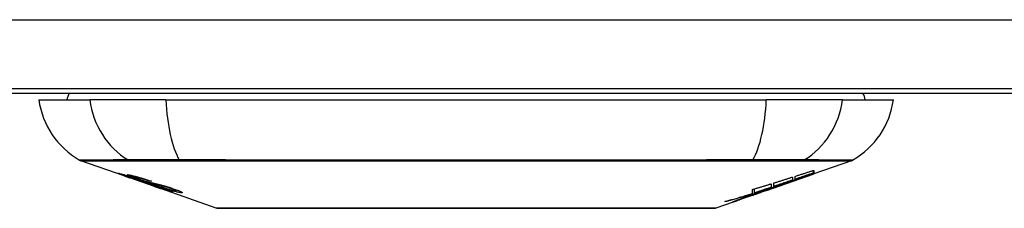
# Model space of a CAD drawing. Header units: inches. Extents: x 11 to 342, y 26 to 169.
# Tile 8 of 149: x 45.784 to 47.191, y 25.507 to 25.777. Entities that reach past the tile are written whole.
import ezdxf

# ---------------------------------------------------------------- set-up
doc = ezdxf.new("R2010")
doc.units = ezdxf.units.IN
doc.header["$MEASUREMENT"] = 0
doc.layers.add('Visible Edges(ANSI)', color=7, linetype='Continuous', lineweight=25)
doc.layers.add('Visible Tangent Edges(ANSI)', color=7, linetype='Continuous', lineweight=25)

msp = doc.modelspace()

# ---------------------------------------------------------------- linework, layer by layer
at = {"layer": 'Visible Edges(ANSI)'}
for p, q in [((82.2244, 25.6779), (10.6194, 25.6779)), ((44.9219, 25.6719), (47.9219, 25.6719)), ((45.8117, 25.6622), (45.8844, 25.6622)), ((45.9932, 25.6622), (45.8844, 25.6622)), ((45.9932, 25.6622), (46.8506, 25.6622)), ((46.9594, 25.6622), (46.8506, 25.6622)), ((46.9594, 25.6622), (47.0321, 25.6622)), ((45.9334, 25.5536), (45.8716, 25.5752)), ((46.9723, 25.5752), (46.9184, 25.5564)), ((45.9334, 25.5536), (45.9412, 25.5509)), ((45.9338, 25.5543), (45.9338, 25.555)), ((45.9412, 25.5509), (45.9416, 25.5507)), ((45.9767, 25.5384), (45.9416, 25.5507)), ((45.947, 25.5521), (45.947, 25.5535)), ((46.851, 25.5328), (46.9174, 25.556)), ((46.8882, 25.5517), (46.8882, 25.5475)), ((46.8917, 25.5487), (46.8917, 25.5528)), ((46.8967, 25.5492), (46.8967, 25.5499)), ((46.9184, 25.5565), (46.9174, 25.5562)), ((46.9174, 25.556), (46.9174, 25.5562)), ((46.9179, 25.5576), (46.9179, 25.5613)), ((46.9184, 25.5614), (46.9184, 25.557)), ((46.9184, 25.5566), (46.9184, 25.5564)), ((45.9544, 25.5479), (45.9544, 25.5483)), ((45.971, 25.5457), (45.971, 25.5464)), ((45.9771, 25.5383), (45.9869, 25.5349)), ((46.8582, 25.5368), (46.8498, 25.5339)), ((46.8577, 25.5422), (46.8577, 25.5371)), ((46.8614, 25.5384), (46.8614, 25.5433)), ((46.8765, 25.542), (46.8765, 25.5426)), ((46.0651, 25.5075), (45.9869, 25.5349)), ((45.9942, 25.5336), (45.9942, 25.5344)), ((46.0078, 25.5324), (46.0078, 25.5337)), ((46.851, 25.5328), (46.8097, 25.5184)), ((46.8229, 25.5234), (46.8229, 25.5237)), ((46.8229, 25.523), (46.8229, 25.5234)), ((46.8297, 25.527), (46.8297, 25.5278)), ((46.8304, 25.526), (46.8304, 25.5263)), ((46.8304, 25.526), (46.8304, 25.5257)), ((46.8309, 25.5282), (46.8309, 25.534)), ((46.8337, 25.5291), (46.8337, 25.5348)), ((46.8424, 25.53), (46.8424, 25.5302)), ((46.8494, 25.5323), (46.8494, 25.5324)), ((46.8498, 25.5339), (46.8498, 25.5341)), ((46.8524, 25.5334), (46.8524, 25.5338)), ((46.8545, 25.5346), (46.8545, 25.5353)), ((46.8032, 25.5161), (46.7787, 25.5075)), ((46.8032, 25.5161), (46.8032, 25.5161)), ((46.8129, 25.5195), (46.8054, 25.5169)), ((46.8054, 25.5169), (46.8054, 25.5174)), ((46.811, 25.519), (46.811, 25.5195))]:
    msp.add_line(p, q, dxfattribs=at)
at = {"layer": 'Visible Edges(ANSI)', "flags": 128}
for points in [[(45.9437, 25.5503), (45.9425, 25.5507), (45.9414, 25.5511), (45.9402, 25.5515), (45.9391, 25.5519), (45.938, 25.5523), (45.9369, 25.5527), (45.9359, 25.5531), (45.9349, 25.5534), (45.9339, 25.5538), (45.9329, 25.5541), (45.9319, 25.5545), (45.9309, 25.5549), (45.93, 25.5552), (45.9291, 25.5556), (45.9283, 25.5559), (45.9275, 25.5561), (45.9269, 25.5564), (45.9264, 25.5566), (45.9259, 25.5568), (45.9254, 25.557), (45.9251, 25.5572), (45.9249, 25.5573), (45.925, 25.5574), (45.9253, 25.5573)], [(45.9253, 25.5573), (45.9261, 25.5572), (45.9271, 25.5569), (45.9283, 25.5566), (45.9295, 25.5563), (45.9306, 25.556), (45.9317, 25.5556), (45.9329, 25.5553), (45.9342, 25.5549), (45.9355, 25.5545), (45.937, 25.554), (45.9385, 25.5535), (45.94, 25.5531), (45.9414, 25.5526), (45.9428, 25.5522), (45.9441, 25.5518), (45.9453, 25.5514), (45.9464, 25.551), (45.9476, 25.5506), (45.9488, 25.5502), (45.95, 25.5498), (45.9512, 25.5494), (45.9525, 25.549), (45.9537, 25.5485), (45.9549, 25.5481)], [(45.9341, 25.5543), (45.934, 25.5543), (45.9339, 25.5543), (45.9338, 25.5543), (45.9338, 25.5542), (45.9338, 25.5542), (45.9339, 25.5541), (45.9341, 25.554), (45.9343, 25.5539), (45.9346, 25.5538), (45.935, 25.5537), (45.9354, 25.5535), (45.936, 25.5533), (45.9366, 25.553), (45.9373, 25.5528), (45.938, 25.5525), (45.9388, 25.5522), (45.9395, 25.552), (45.9401, 25.5517), (45.9407, 25.5515), (45.9414, 25.5513), (45.9421, 25.551), (45.9428, 25.5508), (45.9434, 25.5506), (45.9442, 25.5503)], [(45.9544, 25.5479), (45.9531, 25.5484), (45.9518, 25.5488), (45.9505, 25.5492), (45.9492, 25.5497), (45.948, 25.5501), (45.9467, 25.5505), (45.9455, 25.5509), (45.9443, 25.5513), (45.9432, 25.5516), (45.9421, 25.552), (45.9411, 25.5523), (45.9401, 25.5526), (45.9393, 25.5529), (45.9385, 25.5531), (45.9378, 25.5533), (45.9371, 25.5535), (45.9366, 25.5537), (45.9361, 25.5538), (45.9356, 25.5539), (45.9352, 25.554), (45.9349, 25.5541), (45.9346, 25.5542), (45.9343, 25.5542), (45.9341, 25.5543)], [(45.9535, 25.5489), (45.9508, 25.5499), (45.9482, 25.5508), (45.946, 25.5516), (45.9443, 25.5523), (45.9431, 25.5527), (45.942, 25.5531), (45.9412, 25.5535), (45.9404, 25.5538), (45.9397, 25.5541), (45.9392, 25.5544), (45.9388, 25.5546), (45.9385, 25.5547), (45.9383, 25.5549), (45.9382, 25.555), (45.9381, 25.555), (45.9381, 25.5551), (45.9381, 25.5552), (45.9382, 25.5552), (45.9383, 25.5552), (45.9385, 25.5552), (45.9387, 25.5552), (45.939, 25.5552), (45.9393, 25.5551), (45.9396, 25.5551)], [(45.9396, 25.5551), (45.9404, 25.555), (45.9414, 25.5548), (45.9425, 25.5546), (45.9437, 25.5543), (45.945, 25.554), (45.9464, 25.5537), (45.9477, 25.5533), (45.9492, 25.5529), (45.9507, 25.5525), (45.9524, 25.5521), (45.9542, 25.5516), (45.956, 25.551), (45.9577, 25.5505), (45.9593, 25.55), (45.9609, 25.5496), (45.9623, 25.5491), (45.9636, 25.5487), (45.9649, 25.5483), (45.9663, 25.5479), (45.9676, 25.5475), (45.9689, 25.547), (45.9702, 25.5466), (45.9715, 25.5462), (45.9728, 25.5458)], [(45.9636, 25.5436), (45.9628, 25.5438), (45.962, 25.5441), (45.9612, 25.5443), (45.9603, 25.5446), (45.9594, 25.5449), (45.9584, 25.5452), (45.9574, 25.5456), (45.9564, 25.5459), (45.9554, 25.5463), (45.9544, 25.5466), (45.9535, 25.5469), (45.9527, 25.5472), (45.9519, 25.5475), (45.9511, 25.5477), (45.9504, 25.548), (45.9496, 25.5482), (45.9489, 25.5485), (45.9482, 25.5487), (45.9474, 25.549), (45.9467, 25.5493), (45.9459, 25.5495), (45.9452, 25.5498), (45.9444, 25.55), (45.9437, 25.5503)], [(45.9442, 25.5503), (45.9449, 25.5501), (45.9456, 25.5498), (45.9463, 25.5496), (45.947, 25.5493), (45.9477, 25.5491), (45.9483, 25.5489), (45.949, 25.5486), (45.9496, 25.5484), (45.9502, 25.5482), (45.9508, 25.548), (45.9512, 25.5479), (45.9517, 25.5477), (45.9521, 25.5476), (45.9525, 25.5475), (45.9529, 25.5473), (45.9533, 25.5472), (45.9537, 25.5471), (45.954, 25.547), (45.9544, 25.5469), (45.9547, 25.5468), (45.955, 25.5467), (45.9553, 25.5466), (45.9556, 25.5465), (45.9559, 25.5464)], [(45.9482, 25.5521), (45.9478, 25.5522), (45.9474, 25.5522), (45.9472, 25.5522), (45.947, 25.5522), (45.947, 25.5521), (45.9471, 25.552), (45.9473, 25.5519), (45.9474, 25.5518), (45.9477, 25.5516), (45.948, 25.5515), (45.9484, 25.5513), (45.9489, 25.5511), (45.9494, 25.5509), (45.95, 25.5507), (45.9506, 25.5504), (45.9511, 25.5502), (45.9516, 25.55), (45.9521, 25.5499), (45.9526, 25.5497), (45.9531, 25.5495), (45.9537, 25.5493), (45.9542, 25.5491), (45.9548, 25.5489), (45.9554, 25.5487)], [(45.971, 25.5457), (45.9703, 25.546), (45.9695, 25.5462), (45.9688, 25.5464), (45.9681, 25.5467), (45.9673, 25.5469), (45.9666, 25.5471), (45.9659, 25.5474), (45.9651, 25.5476), (45.9644, 25.5478), (45.9637, 25.5481), (45.963, 25.5483), (45.9622, 25.5485), (45.9615, 25.5487), (45.9608, 25.549), (45.9598, 25.5493), (45.9587, 25.5496), (45.9574, 25.5499), (45.9561, 25.5503), (45.9546, 25.5507), (45.9531, 25.5511), (45.9516, 25.5515), (45.9502, 25.5518), (45.9491, 25.552), (45.9482, 25.5521)], [(46.8614, 25.5433), (46.8625, 25.5437), (46.8636, 25.544), (46.8648, 25.5444), (46.8659, 25.5447), (46.867, 25.5451), (46.8681, 25.5454), (46.8692, 25.5458), (46.8703, 25.5461), (46.8715, 25.5465), (46.8726, 25.5468), (46.8737, 25.5472), (46.8748, 25.5475), (46.8759, 25.5479), (46.877, 25.5482), (46.8781, 25.5486), (46.8793, 25.5489), (46.8804, 25.5493), (46.8815, 25.5496), (46.8826, 25.55), (46.8837, 25.5503), (46.8848, 25.5507), (46.8859, 25.551), (46.8871, 25.5514), (46.8882, 25.5517)], [(46.8732, 25.5413), (46.8749, 25.542), (46.8766, 25.5426), (46.8784, 25.5432), (46.8802, 25.5439), (46.8819, 25.5445), (46.8837, 25.5452), (46.8855, 25.5458), (46.8873, 25.5465), (46.8892, 25.5472), (46.891, 25.5478), (46.8928, 25.5485), (46.8947, 25.5492), (46.8965, 25.5498), (46.8984, 25.5505), (46.9003, 25.5512), (46.9022, 25.5519), (46.9041, 25.5526), (46.9061, 25.5533), (46.908, 25.554), (46.91, 25.5547), (46.9119, 25.5554), (46.9139, 25.5562), (46.9159, 25.5569), (46.9179, 25.5576)], [(46.9174, 25.556), (46.9157, 25.5555), (46.914, 25.5549), (46.9123, 25.5543), (46.9107, 25.5537), (46.909, 25.5531), (46.9073, 25.5525), (46.9056, 25.5519), (46.9039, 25.5513), (46.9022, 25.5508), (46.9005, 25.5502), (46.8988, 25.5496), (46.8971, 25.549), (46.8953, 25.5484), (46.8936, 25.5478), (46.8919, 25.5472), (46.8902, 25.5466), (46.8885, 25.546), (46.8868, 25.5455), (46.8851, 25.5449), (46.8834, 25.5443), (46.8817, 25.5437), (46.8799, 25.5431), (46.8782, 25.5426), (46.8765, 25.542)], [(46.8917, 25.5528), (46.8928, 25.5532), (46.8939, 25.5536), (46.895, 25.5539), (46.8961, 25.5543), (46.8972, 25.5546), (46.8984, 25.555), (46.8995, 25.5553), (46.9006, 25.5557), (46.9017, 25.5561), (46.9028, 25.5564), (46.9039, 25.5568), (46.9051, 25.5571), (46.9062, 25.5575), (46.9073, 25.5578), (46.9084, 25.5582), (46.9095, 25.5586), (46.9106, 25.5589), (46.9117, 25.5593), (46.9129, 25.5596), (46.914, 25.56), (46.9151, 25.5604), (46.9162, 25.5607), (46.9173, 25.5611), (46.9184, 25.5614)], [(46.9179, 25.5576), (46.9168, 25.5573), (46.9157, 25.5569), (46.9146, 25.5565), (46.9135, 25.5561), (46.9125, 25.5558), (46.9114, 25.5554), (46.9103, 25.555), (46.9092, 25.5546), (46.9081, 25.5543), (46.907, 25.5539), (46.9059, 25.5535), (46.9048, 25.5531), (46.9037, 25.5528), (46.9026, 25.5524), (46.9015, 25.552), (46.9004, 25.5516), (46.8993, 25.5513), (46.8982, 25.5509), (46.8971, 25.5505), (46.896, 25.5502), (46.8949, 25.5498), (46.8939, 25.5494), (46.8928, 25.549), (46.8917, 25.5487)], [(46.9184, 25.557), (46.9176, 25.5567), (46.9167, 25.5564), (46.9158, 25.5561), (46.9149, 25.5558), (46.9141, 25.5555), (46.9132, 25.5551), (46.9123, 25.5548), (46.9114, 25.5545), (46.9105, 25.5542), (46.9096, 25.5538), (46.9087, 25.5535), (46.9077, 25.5532), (46.9068, 25.5528), (46.9059, 25.5525), (46.905, 25.5522), (46.9041, 25.5518), (46.9031, 25.5515), (46.9022, 25.5512), (46.9013, 25.5508), (46.9004, 25.5505), (46.8994, 25.5502), (46.8985, 25.5498), (46.8976, 25.5495), (46.8967, 25.5492)], [(46.8967, 25.5492), (46.8976, 25.5495), (46.8985, 25.5498), (46.8994, 25.5501), (46.9003, 25.5504), (46.9012, 25.5507), (46.9021, 25.551), (46.903, 25.5513), (46.9039, 25.5516), (46.9048, 25.5519), (46.9057, 25.5523), (46.9066, 25.5526), (46.9075, 25.5529), (46.9085, 25.5532), (46.9094, 25.5535), (46.9103, 25.5538), (46.9112, 25.5541), (46.9121, 25.5544), (46.913, 25.5547), (46.9139, 25.555), (46.9148, 25.5554), (46.9157, 25.5557), (46.9166, 25.556), (46.9175, 25.5563), (46.9184, 25.5566)], [(45.9746, 25.5422), (45.9738, 25.5424), (45.9728, 25.5427), (45.9719, 25.543), (45.9709, 25.5433), (45.9698, 25.5436), (45.9687, 25.5439), (45.9676, 25.5442), (45.9665, 25.5446), (45.9655, 25.5449), (45.9644, 25.5452), (45.9635, 25.5455), (45.9626, 25.5458), (45.9618, 25.5461), (45.961, 25.5464), (45.9602, 25.5466), (45.9595, 25.5469), (45.9587, 25.5471), (45.958, 25.5474), (45.9572, 25.5476), (45.9565, 25.5479), (45.9558, 25.5481), (45.955, 25.5484), (45.9543, 25.5486), (45.9535, 25.5489)], [(45.9549, 25.5481), (45.9549, 25.5481), (45.9548, 25.5481), (45.9548, 25.5481), (45.9548, 25.5481), (45.9548, 25.5481), (45.9548, 25.5481), (45.9547, 25.5481), (45.9547, 25.5481), (45.9547, 25.5481), (45.9547, 25.548), (45.9546, 25.548), (45.9546, 25.548), (45.9546, 25.548), (45.9546, 25.548), (45.9546, 25.548), (45.9545, 25.548), (45.9545, 25.548), (45.9545, 25.548), (45.9545, 25.548), (45.9545, 25.548), (45.9544, 25.548), (45.9544, 25.5479), (45.9544, 25.5479), (45.9544, 25.5479)], [(45.9554, 25.5487), (45.9561, 25.5485), (45.9568, 25.5482), (45.9575, 25.548), (45.9583, 25.5477), (45.959, 25.5475), (45.9597, 25.5472), (45.9605, 25.547), (45.9611, 25.5468), (45.9617, 25.5466), (45.9623, 25.5464), (45.9628, 25.5463), (45.9633, 25.5461), (45.9637, 25.546), (45.9642, 25.5459), (45.9646, 25.5457), (45.965, 25.5456), (45.9654, 25.5455), (45.9658, 25.5454), (45.9662, 25.5453), (45.9666, 25.5452), (45.9669, 25.5451), (45.9673, 25.545), (45.9676, 25.5449), (45.9679, 25.5448)], [(45.9559, 25.5464), (45.9562, 25.5463), (45.9566, 25.5462), (45.957, 25.5461), (45.9574, 25.546), (45.9579, 25.5458), (45.9583, 25.5457), (45.9588, 25.5456), (45.9593, 25.5454), (45.9598, 25.5453), (45.9603, 25.5452), (45.9608, 25.545), (45.9614, 25.5449), (45.9619, 25.5447), (45.9624, 25.5446), (45.963, 25.5444), (45.9635, 25.5443), (45.964, 25.5442), (45.9645, 25.544), (45.9651, 25.5439), (45.9657, 25.5437), (45.9663, 25.5436), (45.9669, 25.5434), (45.9675, 25.5432), (45.9681, 25.543)], [(45.978, 25.5395), (45.9773, 25.5397), (45.9767, 25.5399), (45.976, 25.5401), (45.9753, 25.5403), (45.9746, 25.5405), (45.974, 25.5407), (45.9734, 25.5408), (45.9728, 25.541), (45.9723, 25.5411), (45.9718, 25.5413), (45.9713, 25.5414), (45.9709, 25.5415), (45.9704, 25.5416), (45.9699, 25.5418), (45.9695, 25.5419), (45.9689, 25.542), (45.9684, 25.5422), (45.9678, 25.5423), (45.9672, 25.5425), (45.9665, 25.5427), (45.9658, 25.5429), (45.965, 25.5431), (45.9643, 25.5434), (45.9636, 25.5436)], [(45.9679, 25.5448), (45.9684, 25.5447), (45.9689, 25.5446), (45.9694, 25.5444), (45.9699, 25.5443), (45.9705, 25.5442), (45.9711, 25.544), (45.9718, 25.5439), (45.9724, 25.5437), (45.9731, 25.5436), (45.9738, 25.5434), (45.9745, 25.5433), (45.9752, 25.5431), (45.9759, 25.543), (45.9766, 25.5428), (45.9773, 25.5426), (45.978, 25.5425), (45.9787, 25.5423), (45.9794, 25.5422), (45.9801, 25.542), (45.9808, 25.5418), (45.9815, 25.5417), (45.9823, 25.5415), (45.983, 25.5413), (45.9837, 25.5411)], [(45.9681, 25.543), (45.9688, 25.5428), (45.9695, 25.5426), (45.9703, 25.5424), (45.9712, 25.5421), (45.972, 25.5419), (45.9729, 25.5416), (45.9739, 25.5413), (45.9748, 25.541), (45.9757, 25.5407), (45.9766, 25.5405), (45.9773, 25.5402), (45.9781, 25.54), (45.9787, 25.5398), (45.9793, 25.5396), (45.98, 25.5393), (45.9806, 25.5391), (45.9812, 25.5389), (45.9819, 25.5387), (45.9825, 25.5385), (45.9831, 25.5383), (45.9838, 25.5381), (45.9844, 25.5379), (45.985, 25.5376), (45.9857, 25.5374)], [(45.9728, 25.5458), (45.9727, 25.5457), (45.9727, 25.5457), (45.9726, 25.5457), (45.9725, 25.5457), (45.9724, 25.5457), (45.9724, 25.5457), (45.9723, 25.5457), (45.9722, 25.5457), (45.9721, 25.5457), (45.9721, 25.5457), (45.972, 25.5457), (45.9719, 25.5457), (45.9718, 25.5457), (45.9718, 25.5457), (45.9717, 25.5457), (45.9716, 25.5457), (45.9715, 25.5457), (45.9715, 25.5457), (45.9714, 25.5457), (45.9713, 25.5457), (45.9712, 25.5457), (45.9712, 25.5457), (45.9711, 25.5457), (45.971, 25.5457)], [(45.9931, 25.5378), (45.9924, 25.538), (45.9916, 25.5382), (45.9908, 25.5384), (45.99, 25.5386), (45.9891, 25.5388), (45.9883, 25.539), (45.9875, 25.5392), (45.9868, 25.5393), (45.9861, 25.5395), (45.9854, 25.5396), (45.9848, 25.5398), (45.9842, 25.5399), (45.9835, 25.54), (45.9829, 25.5402), (45.9822, 25.5403), (45.9816, 25.5405), (45.9808, 25.5407), (45.98, 25.5408), (45.9792, 25.541), (45.9783, 25.5412), (45.9774, 25.5415), (45.9765, 25.5417), (45.9755, 25.5419), (45.9746, 25.5422)], [(46.0025, 25.5305), (46.0023, 25.5305), (46.002, 25.5306), (46.0016, 25.5307), (46.0012, 25.5307), (46.0008, 25.5309), (46.0003, 25.531), (45.9997, 25.5311), (45.9991, 25.5313), (45.9984, 25.5315), (45.9976, 25.5318), (45.9966, 25.532), (45.9954, 25.5324), (45.994, 25.5329), (45.9923, 25.5334), (45.9906, 25.534), (45.9889, 25.5346), (45.9872, 25.5351), (45.9857, 25.5357), (45.9841, 25.5362), (45.9826, 25.5367), (45.9811, 25.5373), (45.9795, 25.5378), (45.9779, 25.5383), (45.9764, 25.5389)], [(45.9764, 25.5389), (45.9764, 25.5389), (45.9764, 25.5389), (45.9764, 25.5389), (45.9765, 25.5389), (45.9765, 25.5389), (45.9765, 25.5389), (45.9765, 25.5389), (45.9766, 25.5389), (45.9766, 25.5389), (45.9766, 25.5389), (45.9766, 25.5389), (45.9767, 25.5389), (45.9767, 25.5389), (45.9767, 25.5389), (45.9767, 25.5389), (45.9768, 25.5389), (45.9768, 25.5389), (45.9768, 25.5389), (45.9768, 25.5389), (45.9769, 25.5389), (45.9769, 25.5389), (45.9769, 25.5389), (45.9769, 25.5389), (45.977, 25.5389)], [(45.9767, 25.5384), (45.9767, 25.5384), (45.9768, 25.5384), (45.9768, 25.5384), (45.9768, 25.5384), (45.9768, 25.5384), (45.9768, 25.5384), (45.9768, 25.5384), (45.9769, 25.5384), (45.9769, 25.5384), (45.9769, 25.5384), (45.9769, 25.5384), (45.9769, 25.5384), (45.9769, 25.5384), (45.977, 25.5384), (45.977, 25.5384), (45.977, 25.5384), (45.977, 25.5383), (45.977, 25.5383), (45.977, 25.5383), (45.9771, 25.5383), (45.9771, 25.5383), (45.9771, 25.5383), (45.9771, 25.5383), (45.9771, 25.5383)], [(45.977, 25.5389), (45.9786, 25.5383), (45.9802, 25.5377), (45.9818, 25.5372), (45.9834, 25.5367), (45.985, 25.5361), (45.9864, 25.5357), (45.9877, 25.5352), (45.9886, 25.5349), (45.9894, 25.5347), (45.9899, 25.5345), (45.9904, 25.5344), (45.9908, 25.5343), (45.9912, 25.5341), (45.9916, 25.534), (45.9919, 25.5339), (45.9922, 25.5339), (45.9925, 25.5338), (45.9927, 25.5337), (45.993, 25.5337), (45.9932, 25.5336), (45.9933, 25.5336), (45.9935, 25.5336), (45.9937, 25.5335), (45.9938, 25.5335)], [(45.985, 25.5372), (45.9847, 25.5373), (45.9844, 25.5374), (45.9841, 25.5375), (45.9838, 25.5377), (45.9835, 25.5378), (45.9832, 25.5379), (45.9829, 25.538), (45.9825, 25.5381), (45.9822, 25.5382), (45.9819, 25.5383), (45.9816, 25.5384), (45.9813, 25.5385), (45.981, 25.5386), (45.9807, 25.5387), (45.9804, 25.5388), (45.9801, 25.5389), (45.9799, 25.539), (45.9796, 25.539), (45.9793, 25.5391), (45.979, 25.5392), (45.9788, 25.5393), (45.9785, 25.5394), (45.9783, 25.5395), (45.978, 25.5395)], [(45.9837, 25.5411), (45.9846, 25.5409), (45.9854, 25.5407), (45.9863, 25.5405), (45.9873, 25.5402), (45.9882, 25.5399), (45.9893, 25.5397), (45.9903, 25.5394), (45.9913, 25.5391), (45.9922, 25.5388), (45.9931, 25.5386), (45.9939, 25.5383), (45.9947, 25.5381), (45.9953, 25.5379), (45.996, 25.5377), (45.9966, 25.5375), (45.9973, 25.5373), (45.9979, 25.5371), (45.9985, 25.5369), (45.9992, 25.5367), (45.9998, 25.5365), (46.0004, 25.5363), (46.0011, 25.5361), (46.0017, 25.5359), (46.0023, 25.5356)], [(45.9938, 25.5335), (45.9939, 25.5335), (45.9939, 25.5335), (45.994, 25.5335), (45.9941, 25.5335), (45.9941, 25.5335), (45.9941, 25.5335), (45.9942, 25.5336), (45.9942, 25.5336), (45.9942, 25.5336), (45.9941, 25.5336), (45.9941, 25.5337), (45.994, 25.5337), (45.9939, 25.5338), (45.9938, 25.5338), (45.9937, 25.5339), (45.9936, 25.534), (45.9934, 25.5341), (45.9931, 25.5342), (45.9927, 25.5344), (45.9917, 25.5348), (45.9904, 25.5353), (45.9888, 25.5359), (45.987, 25.5365), (45.985, 25.5372)], [(46.0149, 25.5294), (46.0144, 25.5294), (46.0139, 25.5295), (46.0133, 25.5296), (46.0126, 25.5297), (46.0119, 25.5299), (46.0112, 25.53), (46.0103, 25.5302), (46.0094, 25.5304), (46.0084, 25.5307), (46.0073, 25.531), (46.0059, 25.5313), (46.0045, 25.5317), (46.0028, 25.5322), (46.001, 25.5328), (45.9992, 25.5333), (45.9975, 25.5338), (45.9959, 25.5344), (45.9944, 25.5349), (45.9929, 25.5353), (45.9914, 25.5358), (45.99, 25.5363), (45.9885, 25.5368), (45.987, 25.5373), (45.9856, 25.5378)], [(45.9856, 25.5378), (45.9857, 25.5378), (45.9858, 25.5378), (45.9858, 25.5378), (45.9859, 25.5378), (45.986, 25.5378), (45.9861, 25.5378), (45.9861, 25.5378), (45.9862, 25.5378), (45.9863, 25.5378), (45.9864, 25.5378), (45.9865, 25.5377), (45.9865, 25.5377), (45.9866, 25.5377), (45.9867, 25.5377), (45.9868, 25.5377), (45.9869, 25.5377), (45.9869, 25.5377), (45.987, 25.5377), (45.9871, 25.5377), (45.9872, 25.5377), (45.9873, 25.5377), (45.9873, 25.5377), (45.9874, 25.5377), (45.9875, 25.5377)], [(45.9857, 25.5374), (45.9911, 25.5355), (45.9957, 25.5338), (45.9982, 25.5328), (45.9993, 25.5324), (46.0001, 25.5321), (46.0007, 25.5318), (46.0012, 25.5316), (46.0016, 25.5314), (46.0019, 25.5313), (46.0021, 25.5312), (46.0023, 25.5311), (46.0025, 25.531), (46.0026, 25.5309), (46.0027, 25.5308), (46.0028, 25.5307), (46.0029, 25.5307), (46.0029, 25.5306), (46.0029, 25.5306), (46.0029, 25.5306), (46.0029, 25.5305), (46.0028, 25.5305), (46.0027, 25.5305), (46.0026, 25.5305), (46.0025, 25.5305)], [(45.9875, 25.5377), (45.9888, 25.5372), (45.9901, 25.5368), (45.9914, 25.5363), (45.9927, 25.5359), (45.994, 25.5355), (45.9953, 25.5351), (45.9966, 25.5347), (45.9978, 25.5343), (45.9989, 25.534), (45.9999, 25.5337), (46.0007, 25.5335), (46.0014, 25.5333), (46.002, 25.5331), (46.0026, 25.533), (46.0031, 25.5329), (46.0036, 25.5328), (46.004, 25.5327), (46.0045, 25.5326), (46.0048, 25.5325), (46.0052, 25.5324), (46.0055, 25.5324), (46.0058, 25.5323), (46.0061, 25.5323), (46.0064, 25.5323)], [(46.0003, 25.5356), (46, 25.5357), (45.9997, 25.5358), (45.9994, 25.5359), (45.9991, 25.536), (45.9988, 25.5361), (45.9985, 25.5362), (45.9982, 25.5363), (45.9979, 25.5364), (45.9976, 25.5365), (45.9973, 25.5366), (45.9969, 25.5367), (45.9966, 25.5368), (45.9963, 25.5369), (45.996, 25.537), (45.9957, 25.5371), (45.9954, 25.5372), (45.9951, 25.5372), (45.9948, 25.5373), (45.9945, 25.5374), (45.9942, 25.5375), (45.9939, 25.5376), (45.9937, 25.5377), (45.9934, 25.5377), (45.9931, 25.5378)], [(46.8309, 25.534), (46.832, 25.5343), (46.8331, 25.5346), (46.8343, 25.535), (46.8354, 25.5353), (46.8365, 25.5357), (46.8376, 25.536), (46.8387, 25.5363), (46.8398, 25.5367), (46.841, 25.537), (46.8421, 25.5374), (46.8432, 25.5377), (46.8443, 25.538), (46.8454, 25.5384), (46.8465, 25.5387), (46.8477, 25.5391), (46.8488, 25.5394), (46.8499, 25.5397), (46.851, 25.5401), (46.8521, 25.5404), (46.8532, 25.5408), (46.8543, 25.5411), (46.8554, 25.5415), (46.8566, 25.5418), (46.8577, 25.5422)], [(46.8577, 25.5371), (46.8567, 25.5368), (46.8557, 25.5365), (46.8547, 25.5361), (46.8537, 25.5358), (46.8527, 25.5355), (46.8517, 25.5351), (46.8507, 25.5348), (46.8497, 25.5344), (46.8487, 25.5341), (46.8477, 25.5338), (46.8467, 25.5334), (46.8457, 25.5331), (46.8447, 25.5328), (46.8437, 25.5324), (46.8427, 25.5321), (46.8417, 25.5318), (46.8407, 25.5314), (46.8397, 25.5311), (46.8387, 25.5307), (46.8377, 25.5304), (46.8367, 25.5301), (46.8357, 25.5297), (46.8347, 25.5294), (46.8337, 25.5291)], [(46.8337, 25.5291), (46.8347, 25.5294), (46.8357, 25.5297), (46.8367, 25.53), (46.8378, 25.5303), (46.8388, 25.5306), (46.8398, 25.531), (46.8408, 25.5313), (46.8419, 25.5316), (46.8429, 25.5319), (46.8439, 25.5322), (46.8449, 25.5326), (46.8459, 25.5329), (46.847, 25.5332), (46.848, 25.5335), (46.849, 25.5339), (46.85, 25.5342), (46.851, 25.5345), (46.8521, 25.5348), (46.8531, 25.5351), (46.8541, 25.5355), (46.8551, 25.5358), (46.8561, 25.5361), (46.8572, 25.5364), (46.8582, 25.5368)], [(46.8498, 25.5339), (46.8508, 25.5342), (46.8517, 25.5345), (46.8527, 25.5348), (46.8537, 25.5351), (46.8547, 25.5354), (46.8556, 25.5357), (46.8566, 25.536), (46.8576, 25.5363), (46.8586, 25.5366), (46.8595, 25.5369), (46.8605, 25.5372), (46.8615, 25.5376), (46.8625, 25.5379), (46.8634, 25.5382), (46.8644, 25.5385), (46.8654, 25.5388), (46.8664, 25.5391), (46.8673, 25.5394), (46.8683, 25.5398), (46.8693, 25.5401), (46.8703, 25.5404), (46.8712, 25.5407), (46.8722, 25.541), (46.8732, 25.5413)], [(46.8765, 25.542), (46.8755, 25.5416), (46.8745, 25.5412), (46.8735, 25.5409), (46.8725, 25.5405), (46.8714, 25.5401), (46.8704, 25.5398), (46.8694, 25.5394), (46.8683, 25.539), (46.8673, 25.5387), (46.8662, 25.5383), (46.8652, 25.5379), (46.8642, 25.5375), (46.8631, 25.5372), (46.8621, 25.5368), (46.861, 25.5364), (46.86, 25.5361), (46.859, 25.5357), (46.8579, 25.5353), (46.8569, 25.5349), (46.8558, 25.5346), (46.8548, 25.5342), (46.8537, 25.5338), (46.8527, 25.5335), (46.8517, 25.5331)], [(46.8882, 25.5475), (46.8871, 25.5471), (46.8859, 25.5467), (46.8848, 25.5463), (46.8837, 25.546), (46.8826, 25.5456), (46.8815, 25.5452), (46.8804, 25.5448), (46.8793, 25.5444), (46.8781, 25.5441), (46.877, 25.5437), (46.8759, 25.5433), (46.8748, 25.5429), (46.8737, 25.5426), (46.8726, 25.5422), (46.8715, 25.5418), (46.8703, 25.5414), (46.8692, 25.541), (46.8681, 25.5407), (46.867, 25.5403), (46.8659, 25.5399), (46.8648, 25.5395), (46.8636, 25.5392), (46.8625, 25.5388), (46.8614, 25.5384)], [(46.0064, 25.5323), (46.0066, 25.5323), (46.0068, 25.5323), (46.007, 25.5322), (46.0071, 25.5322), (46.0073, 25.5322), (46.0074, 25.5323), (46.0075, 25.5323), (46.0076, 25.5323), (46.0077, 25.5323), (46.0077, 25.5323), (46.0078, 25.5324), (46.0078, 25.5324), (46.0077, 25.5325), (46.0077, 25.5326), (46.0076, 25.5327), (46.0074, 25.5328), (46.0071, 25.533), (46.0066, 25.5332), (46.0059, 25.5335), (46.0051, 25.5339), (46.0041, 25.5342), (46.0029, 25.5347), (46.0017, 25.5351), (46.0003, 25.5356)], [(46.0023, 25.5356), (46.0051, 25.5347), (46.0078, 25.5337), (46.0099, 25.533), (46.0114, 25.5324), (46.0124, 25.5319), (46.0133, 25.5316), (46.0141, 25.5312), (46.0147, 25.5309), (46.0152, 25.5306), (46.0157, 25.5304), (46.016, 25.5302), (46.0162, 25.53), (46.0164, 25.5299), (46.0164, 25.5297), (46.0165, 25.5296), (46.0164, 25.5296), (46.0164, 25.5295), (46.0163, 25.5294), (46.0161, 25.5294), (46.016, 25.5294), (46.0158, 25.5294), (46.0155, 25.5294), (46.0152, 25.5294), (46.0149, 25.5294)], [(46.7912, 25.5166), (46.7928, 25.5171), (46.7945, 25.5175), (46.7962, 25.518), (46.7978, 25.5185), (46.7995, 25.5189), (46.8011, 25.5194), (46.8028, 25.5199), (46.8045, 25.5204), (46.8061, 25.5208), (46.8078, 25.5213), (46.8095, 25.5218), (46.8111, 25.5223), (46.8128, 25.5228), (46.8144, 25.5233), (46.8161, 25.5237), (46.8177, 25.5242), (46.8194, 25.5247), (46.821, 25.5252), (46.8227, 25.5257), (46.8243, 25.5262), (46.826, 25.5267), (46.8276, 25.5272), (46.8293, 25.5277), (46.8309, 25.5282)], [(46.8297, 25.527), (46.8281, 25.5265), (46.8265, 25.5261), (46.8249, 25.5256), (46.8233, 25.5252), (46.8217, 25.5247), (46.8201, 25.5242), (46.8185, 25.5238), (46.8169, 25.5233), (46.8153, 25.5229), (46.8137, 25.5224), (46.8121, 25.522), (46.8105, 25.5216), (46.8089, 25.5211), (46.8073, 25.5207), (46.8057, 25.5203), (46.8041, 25.5199), (46.8025, 25.5194), (46.8008, 25.519), (46.7992, 25.5186), (46.7976, 25.5182), (46.796, 25.5178), (46.7944, 25.5174), (46.7928, 25.517), (46.7912, 25.5166)], [(46.8037, 25.5167), (46.8039, 25.5168), (46.8041, 25.5169), (46.8044, 25.517), (46.8048, 25.5172), (46.8052, 25.5174), (46.8057, 25.5175), (46.8063, 25.5178), (46.8069, 25.518), (46.8075, 25.5182), (46.8082, 25.5185), (46.8089, 25.5188), (46.8097, 25.5191), (46.8105, 25.5194), (46.8114, 25.5197), (46.8122, 25.52), (46.8131, 25.5203), (46.8141, 25.5207), (46.815, 25.521), (46.816, 25.5213), (46.8169, 25.5217), (46.8179, 25.522), (46.8189, 25.5224), (46.8199, 25.5227), (46.8209, 25.523)], [(46.8229, 25.5234), (46.8225, 25.5233), (46.822, 25.5231), (46.8215, 25.5229), (46.8211, 25.5228), (46.8206, 25.5226), (46.8201, 25.5225), (46.8197, 25.5223), (46.8192, 25.5221), (46.8188, 25.522), (46.8183, 25.5218), (46.8179, 25.5217), (46.8174, 25.5215), (46.817, 25.5214), (46.8166, 25.5212), (46.8162, 25.5211), (46.8158, 25.5209), (46.8154, 25.5208), (46.8151, 25.5207), (46.8148, 25.5205), (46.8144, 25.5204), (46.8142, 25.5203), (46.8139, 25.5202), (46.8136, 25.5201), (46.8134, 25.52)], [(46.8545, 25.5346), (46.853, 25.5341), (46.8515, 25.5336), (46.85, 25.5331), (46.8485, 25.5326), (46.847, 25.5321), (46.8454, 25.5316), (46.8439, 25.5311), (46.8424, 25.5306), (46.8409, 25.5301), (46.8393, 25.5296), (46.8378, 25.5292), (46.8363, 25.5287), (46.8347, 25.5282), (46.8332, 25.5277), (46.8317, 25.5272), (46.8301, 25.5267), (46.8286, 25.5262), (46.827, 25.5258), (46.8255, 25.5253), (46.824, 25.5248), (46.8224, 25.5243), (46.8209, 25.5239), (46.8194, 25.5234), (46.8178, 25.5229)], [(46.8178, 25.5229), (46.8183, 25.5231), (46.8188, 25.5233), (46.8193, 25.5234), (46.8198, 25.5236), (46.8203, 25.5238), (46.8208, 25.524), (46.8213, 25.5241), (46.8218, 25.5243), (46.8223, 25.5245), (46.8228, 25.5246), (46.8233, 25.5248), (46.8238, 25.525), (46.8242, 25.5251), (46.8247, 25.5253), (46.8252, 25.5255), (46.8257, 25.5257), (46.8262, 25.5258), (46.8267, 25.526), (46.8272, 25.5262), (46.8277, 25.5263), (46.8282, 25.5265), (46.8287, 25.5267), (46.8292, 25.5268), (46.8297, 25.527)], [(46.8209, 25.523), (46.8219, 25.5234), (46.8229, 25.5237), (46.8239, 25.5241), (46.8249, 25.5244), (46.8259, 25.5248), (46.8269, 25.5251), (46.8279, 25.5254), (46.8289, 25.5257), (46.8298, 25.5261), (46.8308, 25.5264), (46.8317, 25.5267), (46.8327, 25.527), (46.8336, 25.5273), (46.8345, 25.5276), (46.8354, 25.5279), (46.8363, 25.5282), (46.8372, 25.5285), (46.838, 25.5288), (46.8388, 25.5291), (46.8397, 25.5293), (46.8405, 25.5296), (46.8412, 25.5298), (46.842, 25.5301), (46.8427, 25.5303)], [(46.8419, 25.5296), (46.8412, 25.5294), (46.8404, 25.5291), (46.8396, 25.5288), (46.8388, 25.5286), (46.8381, 25.5283), (46.8373, 25.528), (46.8365, 25.5277), (46.8357, 25.5274), (46.8348, 25.5272), (46.834, 25.5269), (46.8332, 25.5266), (46.8324, 25.5263), (46.8316, 25.526), (46.8308, 25.5257), (46.83, 25.5255), (46.8292, 25.5252), (46.8284, 25.5249), (46.8276, 25.5246), (46.8268, 25.5243), (46.826, 25.5241), (46.8252, 25.5238), (46.8244, 25.5235), (46.8237, 25.5233), (46.8229, 25.523)], [(46.8419, 25.5298), (46.8417, 25.5297), (46.8414, 25.5297), (46.8411, 25.5296), (46.8408, 25.5295), (46.8405, 25.5294), (46.8401, 25.5292), (46.8397, 25.5291), (46.8393, 25.529), (46.8388, 25.5288), (46.8384, 25.5287), (46.8379, 25.5285), (46.8374, 25.5284), (46.8369, 25.5282), (46.8364, 25.528), (46.8358, 25.5278), (46.8352, 25.5276), (46.8347, 25.5274), (46.8341, 25.5272), (46.8335, 25.527), (46.8329, 25.5268), (46.8323, 25.5266), (46.8317, 25.5264), (46.831, 25.5262), (46.8304, 25.526)], [(46.8304, 25.5257), (46.8308, 25.5258), (46.8313, 25.526), (46.8317, 25.5261), (46.8321, 25.5263), (46.8326, 25.5264), (46.833, 25.5266), (46.8335, 25.5267), (46.8339, 25.5269), (46.8344, 25.5271), (46.8348, 25.5272), (46.8353, 25.5274), (46.8358, 25.5275), (46.8362, 25.5277), (46.8366, 25.5278), (46.8371, 25.528), (46.8375, 25.5281), (46.8379, 25.5283), (46.8383, 25.5284), (46.8387, 25.5286), (46.8391, 25.5287), (46.8394, 25.5288), (46.8398, 25.529), (46.8401, 25.5291), (46.8404, 25.5292)], [(46.8404, 25.5292), (46.8407, 25.5293), (46.8409, 25.5294), (46.8411, 25.5294), (46.8413, 25.5295), (46.8415, 25.5296), (46.8416, 25.5296), (46.8418, 25.5297), (46.8419, 25.5297), (46.842, 25.5298), (46.8421, 25.5298), (46.8422, 25.5299), (46.8423, 25.5299), (46.8424, 25.5299), (46.8424, 25.5299), (46.8424, 25.5299), (46.8424, 25.53), (46.8424, 25.53), (46.8424, 25.53), (46.8424, 25.5299), (46.8423, 25.5299), (46.8422, 25.5299), (46.8421, 25.5299), (46.842, 25.5299), (46.8419, 25.5298)], [(46.8494, 25.5323), (46.8494, 25.5323), (46.8493, 25.5323), (46.8492, 25.5322), (46.849, 25.5322), (46.8489, 25.5321), (46.8487, 25.532), (46.8484, 25.532), (46.8482, 25.5319), (46.848, 25.5318), (46.8477, 25.5317), (46.8474, 25.5316), (46.8471, 25.5315), (46.8467, 25.5313), (46.8464, 25.5312), (46.846, 25.5311), (46.8456, 25.5309), (46.8452, 25.5308), (46.8447, 25.5306), (46.8443, 25.5305), (46.8439, 25.5303), (46.8434, 25.5302), (46.8429, 25.53), (46.8424, 25.5298), (46.8419, 25.5296)], [(46.8427, 25.5303), (46.8434, 25.5305), (46.844, 25.5307), (46.8446, 25.5309), (46.8452, 25.5311), (46.8457, 25.5313), (46.8462, 25.5315), (46.8467, 25.5316), (46.8472, 25.5317), (46.8476, 25.5319), (46.848, 25.532), (46.8483, 25.5321), (46.8486, 25.5322), (46.8489, 25.5323), (46.8491, 25.5323), (46.8493, 25.5324), (46.8495, 25.5324), (46.8496, 25.5325), (46.8497, 25.5325), (46.8498, 25.5325), (46.8498, 25.5325), (46.8497, 25.5325), (46.8497, 25.5324), (46.8496, 25.5324), (46.8494, 25.5323)], [(46.8449, 25.5311), (46.8453, 25.5313), (46.8457, 25.5314), (46.8461, 25.5316), (46.8465, 25.5317), (46.8469, 25.5318), (46.8473, 25.532), (46.8478, 25.5321), (46.8482, 25.5323), (46.8486, 25.5324), (46.849, 25.5326), (46.8494, 25.5327), (46.8498, 25.5329), (46.8502, 25.533), (46.8506, 25.5332), (46.851, 25.5333), (46.8514, 25.5334), (46.8518, 25.5336), (46.8522, 25.5337), (46.8526, 25.5339), (46.853, 25.534), (46.8534, 25.5342), (46.8538, 25.5343), (46.8541, 25.5345), (46.8545, 25.5346)], [(46.8517, 25.5331), (46.8519, 25.5332), (46.8521, 25.5333), (46.8522, 25.5333), (46.8523, 25.5334), (46.8524, 25.5334), (46.8524, 25.5334), (46.8523, 25.5334), (46.8522, 25.5334), (46.8521, 25.5333), (46.8519, 25.5333), (46.8517, 25.5332), (46.8514, 25.5332), (46.8511, 25.5331), (46.8507, 25.5329), (46.8503, 25.5328), (46.8499, 25.5327), (46.8494, 25.5325), (46.8488, 25.5324), (46.8483, 25.5322), (46.8477, 25.532), (46.847, 25.5318), (46.8464, 25.5316), (46.8457, 25.5314), (46.8449, 25.5311)], [(46.8054, 25.5169), (46.8051, 25.5168), (46.8049, 25.5167), (46.8046, 25.5167), (46.8044, 25.5166), (46.8042, 25.5165), (46.804, 25.5165), (46.8039, 25.5164), (46.8037, 25.5164), (46.8036, 25.5164), (46.8035, 25.5163), (46.8034, 25.5163), (46.8033, 25.5163), (46.8032, 25.5163), (46.8032, 25.5163), (46.8031, 25.5163), (46.8031, 25.5163), (46.8031, 25.5163), (46.8032, 25.5164), (46.8032, 25.5164), (46.8033, 25.5164), (46.8033, 25.5165), (46.8034, 25.5165), (46.8035, 25.5166), (46.8037, 25.5167)], [(46.8032, 25.5161), (46.8034, 25.5162), (46.8037, 25.5163), (46.804, 25.5164), (46.8043, 25.5165), (46.8045, 25.5166), (46.8048, 25.5166), (46.8051, 25.5167), (46.8053, 25.5168), (46.8056, 25.5169), (46.8059, 25.517), (46.8062, 25.5171), (46.8064, 25.5172), (46.8067, 25.5173), (46.807, 25.5174), (46.8072, 25.5175), (46.8075, 25.5176), (46.8078, 25.5177), (46.8081, 25.5178), (46.8083, 25.5179), (46.8086, 25.518), (46.8089, 25.5181), (46.8091, 25.5182), (46.8094, 25.5183), (46.8097, 25.5184)], [(46.8134, 25.52), (46.8131, 25.5199), (46.8127, 25.5197), (46.8124, 25.5196), (46.8121, 25.5195), (46.8119, 25.5194), (46.8117, 25.5193), (46.8115, 25.5192), (46.8113, 25.5191), (46.8112, 25.5191), (46.8111, 25.519), (46.811, 25.519), (46.811, 25.519), (46.811, 25.5189), (46.811, 25.5189), (46.811, 25.519), (46.8111, 25.519), (46.8112, 25.519), (46.8114, 25.519), (46.8116, 25.5191), (46.8118, 25.5192), (46.812, 25.5192), (46.8123, 25.5193), (46.8126, 25.5194), (46.8129, 25.5195)], [(46.0667, 25.5072), (46.0671, 25.5072), (46.0684, 25.5072), (46.0706, 25.5072), (46.0735, 25.5072), (46.0773, 25.5072), (46.082, 25.5072), (46.0875, 25.5072), (46.0938, 25.5072), (46.1008, 25.5072), (46.1087, 25.5071), (46.1173, 25.5071), (46.1265, 25.5071), (46.1365, 25.5071), (46.1472, 25.5071), (46.1586, 25.5071), (46.1705, 25.5071), (46.1831, 25.5071), (46.1963, 25.5071), (46.21, 25.5071), (46.2242, 25.5071), (46.2389, 25.5071), (46.254, 25.5071), (46.2696, 25.5072), (46.2856, 25.5072), (46.302, 25.5072), (46.3186, 25.5072), (46.3354, 25.5072), (46.3525, 25.5072), (46.3696, 25.5072), (46.3869, 25.5072), (46.4043, 25.5072), (46.4218, 25.5072), (46.4393, 25.5072), (46.4567, 25.5072), (46.4741, 25.5072), (46.4913, 25.5072), (46.5082, 25.5072), (46.525, 25.5072), (46.5416, 25.5072), (46.5579, 25.5072), (46.574, 25.5072), (46.5896, 25.5071), (46.6048, 25.5071), (46.6195, 25.5071), (46.6338, 25.5071), (46.6475, 25.5071), (46.6606, 25.5071), (46.6732, 25.5071), (46.6852, 25.5071), (46.6966, 25.5071), (46.7072, 25.5071), (46.7172, 25.5071), (46.7265, 25.5071), (46.7351, 25.5071), (46.743, 25.5072), (46.7501, 25.5072), (46.7564, 25.5072), (46.7618, 25.5072), (46.7665, 25.5072), (46.7703, 25.5072), (46.7733, 25.5072), (46.7754, 25.5072), (46.7767, 25.5072), (46.7771, 25.5072)]]:
    msp.add_lwpolyline(points, dxfattribs=at)
at = {"layer": 'Visible Edges(ANSI)'}
for centre, radius, start, end in [((45.8904, 25.6543), 0.0394, 153.4102, 168.463), ((46.9534, 25.6543), 0.0394, 11.537, 26.5898), ((45.9287, 25.6785), 0.1181, 187.9413, 240.1831), ((46.9152, 25.6785), 0.1181, 299.8169, 352.0587), ((45.8748, 25.5845), 0.00984, 240.1831, 250.71), ((46.969, 25.5845), 0.00984, 289.29, 299.8169), ((46.0667, 25.5122), 0.00492, 250.71, 269.8269), ((46.7771, 25.5122), 0.00492, 270.1731, 289.29)]:
    msp.add_arc(centre, radius, start, end, dxfattribs=at)
at = {"layer": 'Visible Tangent Edges(ANSI)'}
for p, q in [((10.6194, 25.7769), (82.2244, 25.7769)), ((45.9412, 25.5752), (45.9414, 25.5752)), ((46.0131, 25.5752), (46.0136, 25.5752)), ((46.8302, 25.5752), (46.8307, 25.5752)), ((46.9025, 25.5752), (46.9026, 25.5752)), ((45.9341, 25.5543), (45.9341, 25.5549)), ((45.9437, 25.5503), (45.9437, 25.5505)), ((45.9482, 25.5521), (45.9482, 25.5532)), ((45.9535, 25.5489), (45.9535, 25.5494)), ((45.9636, 25.5436), (45.9636, 25.5443)), ((45.9746, 25.5422), (45.9746, 25.5432)), ((45.978, 25.5395), (45.978, 25.54)), ((45.985, 25.5372), (45.985, 25.5376)), ((45.9931, 25.5378), (45.9931, 25.5386)), ((46.0003, 25.5356), (46.0003, 25.5363)), ((46.0025, 25.5305), (46.0025, 25.5309)), ((46.0149, 25.5294), (46.0149, 25.5308)), ((46.8419, 25.5298), (46.8419, 25.5301)), ((46.8419, 25.5296), (46.8419, 25.5297)), ((46.8134, 25.52), (46.8134, 25.5204))]:
    msp.add_line(p, q, dxfattribs=at)
at = {"layer": 'Visible Tangent Edges(ANSI)', "flags": 128}
for points in [[(45.9391, 25.5762), (45.9335, 25.5762), (45.9282, 25.5762), (45.923, 25.5762), (45.9181, 25.5762), (45.9135, 25.5761), (45.909, 25.5761), (45.9048, 25.5761), (45.9008, 25.5761), (45.8971, 25.5761), (45.8936, 25.5761), (45.8903, 25.5761), (45.8873, 25.5761), (45.8845, 25.5761), (45.882, 25.576), (45.8797, 25.576), (45.8776, 25.576), (45.8758, 25.576), (45.8743, 25.576), (45.8729, 25.576), (45.8719, 25.576), (45.871, 25.576), (45.8704, 25.576), (45.87, 25.576), (45.8699, 25.576)], [(45.8716, 25.5752), (45.8717, 25.5752), (45.8721, 25.5752), (45.8727, 25.5752), (45.8735, 25.5752), (45.8746, 25.5752), (45.876, 25.5752), (45.8775, 25.5752), (45.8794, 25.5752), (45.8814, 25.5752), (45.8838, 25.5752), (45.8863, 25.5752), (45.8891, 25.5752), (45.8922, 25.5752), (45.8954, 25.5752), (45.899, 25.5752), (45.9027, 25.5752), (45.9067, 25.5752), (45.911, 25.5752), (45.9154, 25.5752), (45.9201, 25.5752), (45.9251, 25.5752), (45.9302, 25.5752), (45.9356, 25.5752), (45.9412, 25.5752)], [(46.0123, 25.5762), (46.0081, 25.5762), (46.004, 25.5762), (45.9999, 25.5762), (45.9959, 25.5762), (45.992, 25.5763), (45.9882, 25.5763), (45.9845, 25.5763), (45.9808, 25.5763), (45.9773, 25.5763), (45.9738, 25.5763), (45.9705, 25.5763), (45.9673, 25.5763), (45.9642, 25.5763), (45.9612, 25.5763), (45.9583, 25.5763), (45.9556, 25.5763), (45.9531, 25.5763), (45.9506, 25.5763), (45.9483, 25.5763), (45.9462, 25.5762), (45.9442, 25.5762), (45.9423, 25.5762), (45.9406, 25.5762), (45.9391, 25.5762)], [(45.9414, 25.5752), (45.9429, 25.5752), (45.9446, 25.5752), (45.9464, 25.5752), (45.9484, 25.5752), (45.9505, 25.5752), (45.9528, 25.5752), (45.9552, 25.5752), (45.9577, 25.5752), (45.9604, 25.5752), (45.9632, 25.5752), (45.9661, 25.5752), (45.9691, 25.5752), (45.9723, 25.5752), (45.9755, 25.5752), (45.9789, 25.5752), (45.9824, 25.5752), (45.9859, 25.5752), (45.9896, 25.5752), (45.9933, 25.5752), (45.9971, 25.5752), (46.001, 25.5752), (46.005, 25.5752), (46.009, 25.5752), (46.0131, 25.5752)], [(46.8315, 25.5762), (46.7985, 25.5762), (46.7652, 25.5762), (46.7316, 25.5761), (46.6977, 25.5761), (46.6636, 25.5761), (46.6292, 25.5761), (46.5947, 25.576), (46.5601, 25.576), (46.5253, 25.576), (46.4906, 25.576), (46.4559, 25.576), (46.4211, 25.576), (46.3864, 25.576), (46.3517, 25.576), (46.3171, 25.576), (46.2825, 25.576), (46.248, 25.576), (46.2137, 25.5761), (46.1796, 25.5761), (46.1457, 25.5761), (46.1119, 25.5761), (46.0785, 25.5762), (46.0452, 25.5762), (46.0123, 25.5762)], [(46.0136, 25.5752), (46.0464, 25.5752), (46.0795, 25.5752), (46.1128, 25.5752), (46.1464, 25.5752), (46.1803, 25.5752), (46.2143, 25.5752), (46.2485, 25.5752), (46.2828, 25.5752), (46.3173, 25.5752), (46.3519, 25.5752), (46.3865, 25.5752), (46.4211, 25.5752), (46.4558, 25.5752), (46.4904, 25.5752), (46.5251, 25.5752), (46.5597, 25.5752), (46.5942, 25.5752), (46.6287, 25.5752), (46.6629, 25.5752), (46.6969, 25.5752), (46.7307, 25.5752), (46.7642, 25.5752), (46.7974, 25.5752), (46.8302, 25.5752)], [(46.8307, 25.5752), (46.8348, 25.5752), (46.8388, 25.5752), (46.8428, 25.5752), (46.8467, 25.5752), (46.8505, 25.5752), (46.8543, 25.5752), (46.8579, 25.5752), (46.8615, 25.5752), (46.8649, 25.5752), (46.8683, 25.5752), (46.8715, 25.5752), (46.8747, 25.5752), (46.8777, 25.5752), (46.8806, 25.5752), (46.8834, 25.5752), (46.8861, 25.5752), (46.8886, 25.5752), (46.891, 25.5752), (46.8933, 25.5752), (46.8954, 25.5752), (46.8974, 25.5752), (46.8992, 25.5752), (46.9009, 25.5752), (46.9025, 25.5752)], [(46.9047, 25.5762), (46.9032, 25.5762), (46.9015, 25.5762), (46.8997, 25.5762), (46.8977, 25.5762), (46.8955, 25.5763), (46.8932, 25.5763), (46.8908, 25.5763), (46.8882, 25.5763), (46.8855, 25.5763), (46.8826, 25.5763), (46.8797, 25.5763), (46.8766, 25.5763), (46.8733, 25.5763), (46.87, 25.5763), (46.8666, 25.5763), (46.863, 25.5763), (46.8594, 25.5763), (46.8556, 25.5763), (46.8518, 25.5763), (46.8479, 25.5762), (46.8439, 25.5762), (46.8398, 25.5762), (46.8357, 25.5762), (46.8315, 25.5762)], [(46.9026, 25.5752), (46.9083, 25.5752), (46.9136, 25.5752), (46.9188, 25.5752), (46.9237, 25.5752), (46.9284, 25.5752), (46.9329, 25.5752), (46.9371, 25.5752), (46.9411, 25.5752), (46.9449, 25.5752), (46.9484, 25.5752), (46.9516, 25.5752), (46.9547, 25.5752), (46.9575, 25.5752), (46.96, 25.5752), (46.9624, 25.5752), (46.9644, 25.5752), (46.9663, 25.5752), (46.9679, 25.5752), (46.9692, 25.5752), (46.9703, 25.5752), (46.9712, 25.5752), (46.9718, 25.5752), (46.9721, 25.5752), (46.9723, 25.5752)], [(46.9739, 25.576), (46.9738, 25.576), (46.9734, 25.576), (46.9728, 25.576), (46.972, 25.576), (46.9709, 25.576), (46.9695, 25.576), (46.968, 25.576), (46.9661, 25.576), (46.9641, 25.576), (46.9618, 25.576), (46.9593, 25.5761), (46.9565, 25.5761), (46.9535, 25.5761), (46.9502, 25.5761), (46.9467, 25.5761), (46.943, 25.5761), (46.939, 25.5761), (46.9348, 25.5761), (46.9304, 25.5761), (46.9257, 25.5762), (46.9208, 25.5762), (46.9157, 25.5762), (46.9103, 25.5762), (46.9047, 25.5762)], [(46.1485, 25.5072), (46.1419, 25.5072), (46.1357, 25.5072), (46.1296, 25.5073), (46.1238, 25.5073), (46.1183, 25.5073), (46.113, 25.5073), (46.1079, 25.5073), (46.1032, 25.5073), (46.0986, 25.5074), (46.0944, 25.5074), (46.0904, 25.5074), (46.0867, 25.5074), (46.0833, 25.5074), (46.0801, 25.5074), (46.0773, 25.5075), (46.0747, 25.5075), (46.0725, 25.5075), (46.0705, 25.5075), (46.0689, 25.5075), (46.0675, 25.5075), (46.0665, 25.5075), (46.0657, 25.5075), (46.0653, 25.5075), (46.0651, 25.5075)], [(46.193, 25.5072), (46.191, 25.5072), (46.189, 25.5072), (46.1871, 25.5072), (46.1851, 25.5072), (46.1831, 25.5072), (46.1812, 25.5072), (46.1792, 25.5072), (46.1773, 25.5072), (46.1754, 25.5072), (46.1735, 25.5072), (46.1717, 25.5072), (46.1698, 25.5072), (46.1679, 25.5072), (46.1661, 25.5072), (46.1643, 25.5072), (46.1625, 25.5072), (46.1607, 25.5072), (46.1589, 25.5072), (46.1571, 25.5072), (46.1553, 25.5072), (46.1536, 25.5072), (46.1519, 25.5072), (46.1502, 25.5072), (46.1485, 25.5072)], [(46.6508, 25.5072), (46.6346, 25.5072), (46.6176, 25.5073), (46.6, 25.5073), (46.5818, 25.5073), (46.563, 25.5074), (46.5437, 25.5074), (46.524, 25.5074), (46.504, 25.5075), (46.4837, 25.5075), (46.4632, 25.5075), (46.4426, 25.5075), (46.4218, 25.5075), (46.401, 25.5075), (46.3804, 25.5075), (46.3598, 25.5075), (46.3395, 25.5075), (46.3195, 25.5074), (46.2999, 25.5074), (46.2806, 25.5074), (46.2618, 25.5073), (46.2436, 25.5073), (46.2261, 25.5073), (46.2092, 25.5072), (46.193, 25.5072)], [(46.6954, 25.5072), (46.6937, 25.5072), (46.692, 25.5072), (46.6902, 25.5072), (46.6885, 25.5072), (46.6867, 25.5072), (46.685, 25.5072), (46.6832, 25.5072), (46.6814, 25.5072), (46.6796, 25.5072), (46.6778, 25.5072), (46.6759, 25.5072), (46.6741, 25.5072), (46.6722, 25.5072), (46.6703, 25.5072), (46.6684, 25.5072), (46.6665, 25.5072), (46.6646, 25.5072), (46.6627, 25.5072), (46.6607, 25.5072), (46.6588, 25.5072), (46.6568, 25.5072), (46.6548, 25.5072), (46.6528, 25.5072), (46.6508, 25.5072)], [(46.7787, 25.5075), (46.7786, 25.5075), (46.7781, 25.5075), (46.7774, 25.5075), (46.7763, 25.5075), (46.7749, 25.5075), (46.7733, 25.5075), (46.7713, 25.5075), (46.769, 25.5075), (46.7665, 25.5075), (46.7637, 25.5074), (46.7605, 25.5074), (46.7571, 25.5074), (46.7534, 25.5074), (46.7495, 25.5074), (46.7452, 25.5074), (46.7407, 25.5073), (46.7359, 25.5073), (46.7308, 25.5073), (46.7255, 25.5073), (46.72, 25.5073), (46.7142, 25.5073), (46.7082, 25.5072), (46.7019, 25.5072), (46.6954, 25.5072)]]:
    msp.add_lwpolyline(points, dxfattribs=at)
at = {"layer": 'Visible Tangent Edges(ANSI)'}
for centre, major_axis, ratio, start_param, end_param in [((45.9949, 25.6785), (0, -0.1181), 0.943995, 4.850991, 5.75935), ((46.0318, 25.6785), (0, -0.1181), 0.32996, 4.850991, 5.75935), ((46.812, 25.6785), (0, 0.1181), 0.32996, 3.665428, 4.573787), ((46.849, 25.6785), (0, -0.1181), 0.943995, 0.523835, 1.432195), ((45.9437, 25.5847), (0.00008, -0.00984), 0.945463, 5.751833, 6.01554), ((46.014, 25.5847), (-0.00003, -0.00984), 0.32572, 5.760249, 6.023956), ((46.8299, 25.5847), (0.00003, -0.00984), 0.32572, 0.259229, 0.522936), ((46.9001, 25.5847), (-0.00008, -0.00984), 0.945463, 0.267645, 0.531352)]:
    msp.add_ellipse(centre, major_axis=major_axis, ratio=ratio, start_param=start_param, end_param=end_param, dxfattribs=at)

doc.saveas('drawing.dxf')
